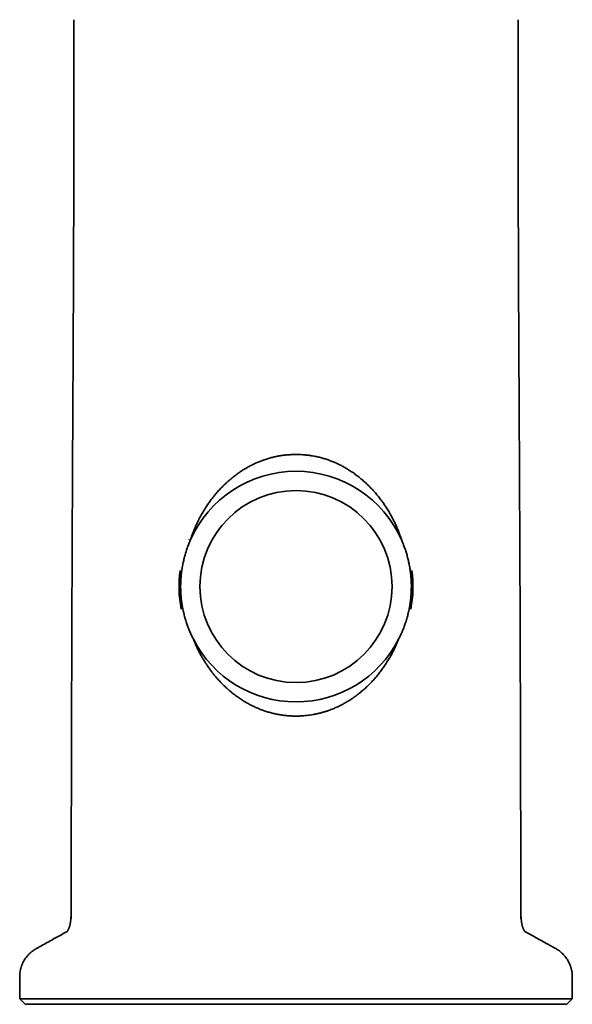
# Model space of a CAD drawing. Header units: millimetres. Extents: x 8 to 756, y 12 to 1057.
# Tile 18 of 28: x 316 to 367, y 769 to 861. Entities that reach past the tile are written whole.
import ezdxf

# ---------------------------------------------------------------- set-up
doc = ezdxf.new("R2010")
doc.units = ezdxf.units.MM

msp = doc.modelspace()

# ---------------------------------------------------------------- linework, layer by layer
at = {"color": 7, "linetype": 'Continuous', "lineweight": 35}
for p, q in [((331.585, 812.719), (331.578, 812.703)), ((315.817, 769.9), (316.317, 769.4)), ((315.817, 769.9), (341.567, 769.9)), ((316.317, 769.4), (341.567, 769.4)), ((341.567, 769.9), (367.317, 769.9)), ((341.567, 769.4), (366.817, 769.4)), ((366.817, 769.4), (367.317, 769.9))]:
    msp.add_line(p, q, dxfattribs=at)
msp.add_circle((341.567, 808.34), 8.95, dxfattribs=at)
for radius, start, end in [(10.75, 23.5001, 156.4999), (10.9, 172.16503, 191.11158), (10.9, 348.89775, 7.81918), (10.75, 207.22916, 332.77085)]:
    msp.add_arc((341.567, 808.34), radius, start, end, dxfattribs=at)
for points, knots in [([(320.876, 861.18), (320.876, 858.918), (320.874, 854.394), (320.862, 847.609), (320.844, 840.828), (320.818, 834.049), (320.784, 827.27), (320.745, 820.487), (320.713, 813.636), (320.684, 806.718), (320.66, 799.735), (320.643, 793.709), (320.631, 788.645), (320.623, 784.547), (320.616, 780.8), (320.613, 778.419), (320.612, 777.401)], [0, 0, 0, 0, 0.08102, 0.161992, 0.242928, 0.323837, 0.404732, 0.485676, 0.566739, 0.65005, 0.733406, 0.816767, 0.865836, 0.914742, 0.963533, 1, 1, 1, 1]), ([(362.522, 777.397), (362.521, 778.315), (362.518, 780.495), (362.512, 783.937), (362.505, 787.729), (362.496, 791.53), (362.487, 795.336), (362.475, 799.146), (362.459, 804.013), (362.437, 809.936), (362.406, 816.911), (362.37, 824.045), (362.328, 831.338), (362.297, 838.794), (362.274, 846.253), (362.26, 853.715), (362.259, 858.691), (362.258, 861.18)], [0, 0, 0, 0, 0.032884, 0.078035, 0.123278, 0.168657, 0.21412, 0.25959, 0.305059, 0.388395, 0.471667, 0.554832, 0.643819, 0.732809, 0.821826, 0.910885, 1, 1, 1, 1]), ([(341.567, 820.65), (341.445, 820.649), (341.2, 820.646), (340.833, 820.624), (340.465, 820.587), (340.097, 820.535), (339.729, 820.467), (339.361, 820.384), (338.996, 820.284), (338.638, 820.171), (338.289, 820.044), (337.949, 819.904), (337.614, 819.752), (337.285, 819.585), (336.96, 819.406), (336.64, 819.212), (336.328, 819.008), (336.018, 818.788), (335.708, 818.552), (335.402, 818.3), (335.103, 818.036), (334.813, 817.76), (334.531, 817.473), (334.258, 817.175), (333.994, 816.867), (333.726, 816.531), (333.457, 816.166), (333.188, 815.771), (332.933, 815.363), (332.693, 814.944), (332.467, 814.512), (332.257, 814.07), (332.063, 813.617), (331.912, 813.224), (331.795, 812.893), (331.737, 812.716), (331.708, 812.627)], [0, 0, 0, 0, 0.02686, 0.053732, 0.080592, 0.107885, 0.135177, 0.162869, 0.19056, 0.21838, 0.245349, 0.272341, 0.299334, 0.326305, 0.353776, 0.381267, 0.408759, 0.436233, 0.465457, 0.494774, 0.524093, 0.553704, 0.583317, 0.613219, 0.643121, 0.673111, 0.708281, 0.743585, 0.778889, 0.81462, 0.850351, 0.886509, 0.922667, 0.958958, 0.979479, 1, 1, 1, 1]), ([(351.426, 812.627), (351.382, 812.759), (351.296, 813.022), (351.152, 813.412), (350.992, 813.806), (350.815, 814.204), (350.619, 814.607), (350.408, 815.004), (350.185, 815.389), (349.952, 815.761), (349.709, 816.12), (349.454, 816.47), (349.184, 816.813), (348.907, 817.141), (348.624, 817.451), (348.337, 817.744), (348.031, 818.036), (347.704, 818.324), (347.36, 818.604), (347.01, 818.866), (346.654, 819.111), (346.303, 819.33), (345.96, 819.526), (345.626, 819.7), (345.285, 819.861), (344.936, 820.008), (344.579, 820.142), (344.213, 820.262), (343.841, 820.366), (343.513, 820.444), (343.231, 820.5), (342.971, 820.544), (342.682, 820.585), (342.366, 820.618), (342.074, 820.638), (341.808, 820.649), (341.647, 820.65), (341.567, 820.65)], [0, 0, 0, 0, 0.030529, 0.061065, 0.091594, 0.124377, 0.157161, 0.190458, 0.223755, 0.255628, 0.287512, 0.319385, 0.351709, 0.384034, 0.414325, 0.444625, 0.474916, 0.507991, 0.541066, 0.572908, 0.604762, 0.636601, 0.664263, 0.691947, 0.719629, 0.747289, 0.775466, 0.803655, 0.831831, 0.860322, 0.877654, 0.894985, 0.918262, 0.941545, 0.964822, 0.982411, 1, 1, 1, 1]), ([(331.709, 812.627), (331.653, 812.495), (331.542, 812.231), (331.395, 811.826), (331.263, 811.416), (331.147, 810.997), (331.047, 810.568), (330.964, 810.132), (330.899, 809.692), (330.853, 809.254), (330.825, 808.818), (330.814, 808.385), (330.821, 807.952), (330.846, 807.516), (330.889, 807.077), (330.95, 806.635), (331.03, 806.197), (331.125, 805.772), (331.235, 805.361), (331.358, 804.965), (331.497, 804.571), (331.651, 804.182), (331.82, 803.797), (331.946, 803.547), (332.008, 803.422)], [0, 0, 0, 0, 0.045327, 0.090693, 0.136057, 0.181383, 0.228001, 0.274662, 0.321322, 0.367939, 0.413278, 0.458657, 0.504036, 0.549374, 0.59606, 0.642789, 0.689518, 0.736204, 0.779851, 0.823515, 0.867162, 0.911436, 0.955726, 1, 1, 1, 1]), ([(351.126, 803.422), (351.19, 803.55), (351.319, 803.808), (351.492, 804.203), (351.65, 804.605), (351.794, 805.018), (351.921, 805.44), (352.033, 805.871), (352.126, 806.307), (352.201, 806.743), (352.257, 807.177), (352.295, 807.61), (352.316, 808.044), (352.319, 808.482), (352.304, 808.925), (352.271, 809.371), (352.219, 809.814), (352.15, 810.244), (352.067, 810.659), (351.97, 811.06), (351.858, 811.458), (351.73, 811.852), (351.587, 812.244), (351.479, 812.499), (351.425, 812.627)], [0, 0, 0, 0, 0.045466, 0.090969, 0.136472, 0.181937, 0.228693, 0.275493, 0.322291, 0.369047, 0.414525, 0.460044, 0.505563, 0.551041, 0.59788, 0.644763, 0.691647, 0.738487, 0.781759, 0.825048, 0.86832, 0.912207, 0.956112, 1, 1, 1, 1]), ([(332.008, 803.422), (332.041, 803.341), (332.106, 803.18), (332.22, 802.913), (332.353, 802.622), (332.507, 802.309), (332.67, 801.999), (332.842, 801.692), (333.024, 801.388), (333.215, 801.089), (333.416, 800.794), (333.626, 800.503), (333.827, 800.243), (334.016, 800.01), (334.219, 799.772), (334.459, 799.507), (334.737, 799.219), (335.033, 798.934), (335.346, 798.654), (335.68, 798.378), (336.027, 798.114), (336.383, 797.865), (336.745, 797.635), (337.113, 797.422), (337.473, 797.233), (337.827, 797.067), (338.172, 796.921), (338.524, 796.788), (338.883, 796.669), (339.249, 796.564), (339.621, 796.474), (339.998, 796.4), (340.383, 796.341), (340.774, 796.299), (341.17, 796.272), (341.435, 796.269), (341.567, 796.268)], [0, 0, 0, 0, 0.020554, 0.041109, 0.068628, 0.096152, 0.12367, 0.151585, 0.179505, 0.207419, 0.235747, 0.264081, 0.292409, 0.313762, 0.335115, 0.366776, 0.398445, 0.430105, 0.464122, 0.498138, 0.532843, 0.567547, 0.601007, 0.634482, 0.66794, 0.697235, 0.726825, 0.756428, 0.786017, 0.816081, 0.846158, 0.876221, 0.906619, 0.937741, 0.968878, 1, 1, 1, 1]), ([(341.567, 796.268), (341.639, 796.268), (341.783, 796.269), (342.024, 796.278), (342.289, 796.294), (342.578, 796.322), (342.868, 796.359), (343.158, 796.405), (343.449, 796.462), (343.739, 796.528), (344.029, 796.604), (344.318, 796.691), (344.581, 796.779), (344.818, 796.866), (345.073, 796.967), (345.369, 797.095), (345.703, 797.255), (346.03, 797.427), (346.352, 797.613), (346.668, 797.811), (346.978, 798.022), (347.281, 798.244), (347.586, 798.484), (347.891, 798.744), (348.197, 799.024), (348.494, 799.316), (348.781, 799.62), (349.058, 799.937), (349.325, 800.264), (349.582, 800.602), (349.834, 800.96), (350.08, 801.338), (350.319, 801.736), (350.543, 802.144), (350.753, 802.561), (350.949, 802.987), (351.067, 803.277), (351.126, 803.422)], [0, 0, 0, 0, 0.016975, 0.033949, 0.056718, 0.079492, 0.10226, 0.125493, 0.148733, 0.171965, 0.195675, 0.219391, 0.243101, 0.260998, 0.278896, 0.308022, 0.33717, 0.366319, 0.395447, 0.425073, 0.454719, 0.484366, 0.513995, 0.546693, 0.579503, 0.612313, 0.645473, 0.678634, 0.71214, 0.745647, 0.779258, 0.815873, 0.852502, 0.889117, 0.926074, 0.963043, 1, 1, 1, 1]), ([(320.579, 777.55), (320.579, 777.533), (320.579, 777.488), (320.578, 777.418), (320.575, 777.339), (320.57, 777.262), (320.565, 777.191), (320.559, 777.132), (320.553, 777.086), (320.548, 777.046), (320.542, 777.005), (320.535, 776.956), (320.525, 776.901), (320.512, 776.838), (320.497, 776.773), (320.477, 776.696), (320.453, 776.615), (320.423, 776.534), (320.395, 776.466), (320.368, 776.407), (320.343, 776.358), (320.323, 776.321), (320.305, 776.291), (320.291, 776.269), (320.282, 776.254), (320.274, 776.24), (320.266, 776.228), (320.259, 776.217), (320.252, 776.207), (320.245, 776.198), (320.239, 776.188), (320.232, 776.18), (320.226, 776.173), (320.221, 776.167), (320.217, 776.164), (320.214, 776.161), (320.214, 776.161), (320.214, 776.161)], [0, 0, 0, 0, 0.012582, 0.032609, 0.052642, 0.072698, 0.091658, 0.107647, 0.11929, 0.129533, 0.14263, 0.159328, 0.17962, 0.203469, 0.230355, 0.256536, 0.295429, 0.330823, 0.362906, 0.391839, 0.419729, 0.449008, 0.479979, 0.512886, 0.548097, 0.586392, 0.622645, 0.661368, 0.702574, 0.746266, 0.792447, 0.840259, 0.881996, 0.919658, 0.95325, 0.982776, 1, 1, 1, 1]), ([(362.52, 777.397), (362.522, 777.399), (362.56, 777.44), (362.548, 777.496), (362.536, 777.55)], [0, 0, 0, 0, 0.0610389, 1, 1, 1, 1]), ([(362.924, 776.157), (362.924, 776.157), (362.924, 776.157), (362.923, 776.158), (362.922, 776.159), (362.92, 776.161), (362.918, 776.163), (362.916, 776.166), (362.912, 776.17), (362.907, 776.176), (362.9, 776.185), (362.892, 776.196), (362.882, 776.209), (362.873, 776.222), (362.862, 776.238), (362.851, 776.254), (362.841, 776.271), (362.831, 776.287), (362.82, 776.305), (362.81, 776.322), (362.802, 776.338), (362.794, 776.353), (362.785, 776.369), (362.775, 776.39), (362.763, 776.416), (362.75, 776.444), (362.738, 776.471), (362.728, 776.495), (362.719, 776.517), (362.709, 776.543), (362.699, 776.572), (362.688, 776.604), (362.676, 776.639), (362.663, 776.681), (362.648, 776.738), (362.63, 776.808), (362.613, 776.889), (362.599, 776.968), (362.588, 777.04), (362.579, 777.11), (362.571, 777.182), (362.566, 777.247), (362.562, 777.304), (362.559, 777.353), (362.557, 777.409), (362.556, 777.472), (362.555, 777.52), (362.555, 777.547), (362.555, 777.549)], [0, 0, 0, 0, 0.030614, 0.067798, 0.101669, 0.131289, 0.158419, 0.190615, 0.221087, 0.2532, 0.28756, 0.323165, 0.349753, 0.374584, 0.399103, 0.425902, 0.441708, 0.459519, 0.479025, 0.496431, 0.510673, 0.523012, 0.534905, 0.54858, 0.56646, 0.586708, 0.603762, 0.617241, 0.628601, 0.640729, 0.657088, 0.672574, 0.687391, 0.705436, 0.726219, 0.75844, 0.788687, 0.817009, 0.840977, 0.863102, 0.886604, 0.910986, 0.924976, 0.939774, 0.956718, 0.97594, 0.997529, 1, 1, 1, 1]), ([(320.24, 776.19), (319.759, 775.923), (318.918, 775.455), (318.029, 774.961), (317.573, 774.708), (317.435, 774.631), (317.302, 774.558), (317.178, 774.481), (317.06, 774.4), (316.921, 774.294), (316.764, 774.159), (316.596, 773.988), (316.44, 773.803), (316.3, 773.605), (316.175, 773.396), (316.071, 773.182), (315.985, 772.966), (315.918, 772.749), (315.868, 772.531), (315.834, 772.312), (315.818, 772.114), (315.817, 771.93), (315.817, 771.759), (315.817, 771.582), (315.817, 771.405), (315.817, 771.228), (315.817, 771.051), (315.817, 770.608), (315.817, 770.225), (315.817, 769.9)], [0, 0, 0, 0, 0.192829, 0.337745, 0.356722, 0.3757, 0.393404, 0.409958, 0.426698, 0.443607, 0.471306, 0.499324, 0.527576, 0.555973, 0.584421, 0.612828, 0.639491, 0.665959, 0.692161, 0.718028, 0.743498, 0.761924, 0.782626, 0.803328, 0.82403, 0.844733, 0.865435, 0.886137, 1, 1, 1, 1]), ([(367.317, 769.9), (367.317, 770.426), (367.317, 771.02), (367.317, 771.684), (367.317, 771.885), (367.317, 772.077), (367.304, 772.261), (367.281, 772.443), (367.243, 772.638), (367.189, 772.844), (367.115, 773.058), (367.024, 773.268), (366.916, 773.471), (366.795, 773.664), (366.66, 773.845), (366.514, 774.014), (366.357, 774.171), (366.195, 774.31), (366.03, 774.433), (365.86, 774.543), (365.675, 774.645), (365.482, 774.752), (365.285, 774.861), (365.088, 774.971), (364.596, 775.244), (363.866, 775.65), (363.201, 776.019), (362.898, 776.188)], [0, 0, 0, 0, 0.184521, 0.208685, 0.232849, 0.254977, 0.276161, 0.29763, 0.319349, 0.345687, 0.372261, 0.398998, 0.42582, 0.452649, 0.478931, 0.505073, 0.531002, 0.556653, 0.580094, 0.603195, 0.627724, 0.654084, 0.680445, 0.706805, 0.733165, 0.878146, 1, 1, 1, 1])]:
    msp.add_open_spline(points, degree=3, knots=knots, dxfattribs=at)

doc.saveas('drawing.dxf')
